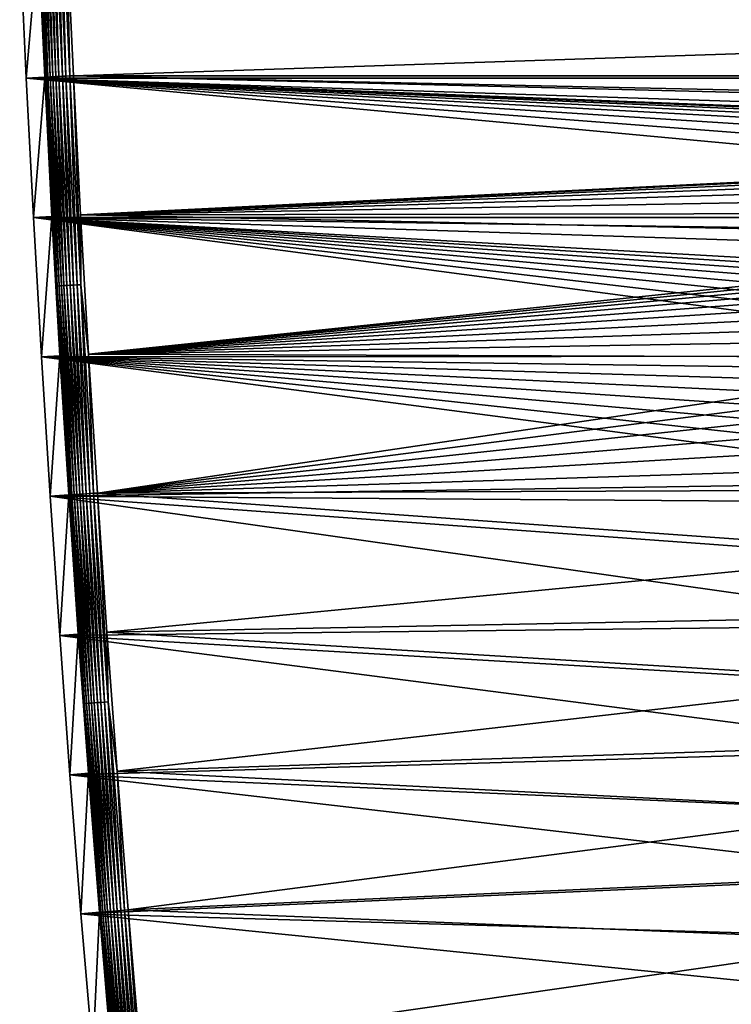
# Model space of a CAD drawing. Extents: x -320 to 320, y -695 to 695.
# Tile 24 of 169: x -317 to -212, y -323 to -177. Entities that reach past the tile are written whole.
import ezdxf

# ---------------------------------------------------------------- set-up
doc = ezdxf.new("R2010")
doc.units = 0
doc.header["$LTSCALE"] = 50.062222
for name, color, linetype in [('1', 7, 'CONTINUOUS'), ('2', 7, 'CONTINUOUS'), ('3', 7, 'CONTINUOUS'), ('69', 7, 'CONTINUOUS')]:
    doc.layers.add(name, color=color, linetype=linetype)

msp = doc.modelspace()

# ---------------------------------------------------------------- linework, layer by layer
at = {"layer": '1', "color": 7, "linetype": 'CONTINUOUS'}
for points in [[(-315.85, -185.78), (-316.81, -165.15), (315.85, -185.78), (-315.85, -185.78)], [(315.85, -185.78), (-316.81, -165.15), (316.81, -165.15), (315.85, -185.78)], [(-314.78, -206.4), (-315.85, -185.78), (-93.94, -206.39), (-314.78, -206.4)], [(314.78, -206.4), (-315.85, -185.78), (315.85, -185.78), (314.78, -206.4)], [(-315.85, -185.78), (314.78, -206.4), (15.73, -198.68), (-315.85, -185.78)], [(-93.94, -206.39), (-315.85, -185.78), (-78.4, -203.97), (-93.94, -206.39)], [(-78.4, -203.97), (-315.85, -185.78), (-62.79, -201.99), (-78.4, -203.97)], [(-62.79, -201.99), (-315.85, -185.78), (-47.14, -200.45), (-62.79, -201.99)], [(-47.14, -200.45), (-315.85, -185.78), (-31.45, -199.34), (-47.14, -200.45)], [(-31.45, -199.34), (-315.85, -185.78), (-15.73, -198.68), (-31.45, -199.34)], [(-15.73, -198.68), (-315.85, -185.78), (0, -198.46), (-15.73, -198.68)], [(0, -198.46), (-315.85, -185.78), (15.73, -198.68), (0, -198.46)], [(-109.41, -209.24), (-314.78, -206.4), (-93.94, -206.39), (-109.41, -209.24)], [(-313.6, -227.01), (-314.78, -206.4), (-159.77, -226.9), (-313.6, -227.01)], [(-159.77, -226.9), (-314.78, -206.4), (-157.31, -224.81), (-159.77, -226.9)], [(-157.31, -224.81), (-314.78, -206.4), (-154.71, -222.89), (-157.31, -224.81)], [(-154.71, -222.89), (-314.78, -206.4), (-151.99, -221.16), (-154.71, -222.89)], [(-151.99, -221.16), (-314.78, -206.4), (-149.15, -219.63), (-151.99, -221.16)], [(-149.15, -219.63), (-314.78, -206.4), (-146.21, -218.29), (-149.15, -219.63)], [(-146.21, -218.29), (-314.78, -206.4), (-143.18, -217.16), (-146.21, -218.29)], [(-143.18, -217.16), (-314.78, -206.4), (-140.08, -216.25), (-143.18, -217.16)], [(-140.08, -216.25), (-314.78, -206.4), (-124.8, -212.53), (-140.08, -216.25)], [(-124.8, -212.53), (-314.78, -206.4), (-109.41, -209.24), (-124.8, -212.53)], [(-162.09, -229.15), (-313.6, -227.01), (-159.77, -226.9), (-162.09, -229.15)], [(-312.3, -247.62), (-313.6, -227.01), (-172.21, -245.51), (-312.3, -247.62)], [(-172.21, -245.51), (-313.6, -227.01), (-171.01, -242.52), (-172.21, -245.51)], [(-171.01, -242.52), (-313.6, -227.01), (-169.61, -239.61), (-171.01, -242.52)], [(-169.61, -239.61), (-313.6, -227.01), (-168, -236.8), (-169.61, -239.61)], [(-168, -236.8), (-313.6, -227.01), (-166.21, -234.12), (-168, -236.8)], [(-166.21, -234.12), (-313.6, -227.01), (-164.23, -231.56), (-166.21, -234.12)], [(-164.23, -231.56), (-313.6, -227.01), (-162.09, -229.15), (-164.23, -231.56)], [(-173.2, -248.59), (-312.3, -247.62), (-172.21, -245.51), (-173.2, -248.59)], [(-310.89, -268.22), (-312.3, -247.62), (-177.44, -266.71), (-310.89, -268.22)], [(-177.44, -266.71), (-312.3, -247.62), (-175.53, -257.6), (-177.44, -266.71)], [(-175.53, -257.6), (-312.3, -247.62), (-173.2, -248.59), (-175.53, -257.6)], [(-178.94, -275.9), (-310.89, -268.22), (-177.44, -266.71), (-178.94, -275.9)], [(-309.37, -288.82), (-310.89, -268.22), (-180.01, -285.15), (-309.37, -288.82)], [(-180.01, -285.15), (-310.89, -268.22), (-178.94, -275.9), (-180.01, -285.15)], [(-180.65, -294.44), (-309.37, -288.82), (-180.01, -285.15), (-180.65, -294.44)], [(-307.74, -309.4), (-309.37, -288.82), (-180.86, -303.75), (-307.74, -309.4)], [(-180.86, -303.75), (-309.37, -288.82), (-180.65, -294.44), (-180.86, -303.75)], [(-180.65, -313.05), (-307.74, -309.4), (-180.86, -303.75), (-180.65, -313.05)], [(-305.99, -329.98), (-307.74, -309.4), (-180.01, -322.34), (-305.99, -329.98)], [(-180.01, -322.34), (-307.74, -309.4), (-180.65, -313.05), (-180.01, -322.34)], [(-178.94, -331.59), (-305.99, -329.98), (-180.01, -322.34), (-178.94, -331.59)]]:
    msp.add_3dface(points, dxfattribs=at)
at = {"layer": '2', "color": 7, "linetype": 'CONTINUOUS'}
for points in [[(-308.86, -185.43, 11), (309.82, -164.84, 11), (-309.82, -164.84, 11), (-308.86, -185.43, 11)], [(308.86, -185.43, 11), (309.82, -164.84, 11), (-308.86, -185.43, 11), (308.86, -185.43, 11)], [(308.86, -185.43, 11), (-308.86, -185.43, 11), (-15.93, -191.69, 11), (308.86, -185.43, 11)], [(-308.86, -185.43, 11), (-307.79, -206.02, 11), (-31.84, -192.36, 11), (-308.86, -185.43, 11)], [(-15.93, -191.69, 11), (-308.86, -185.43, 11), (-31.84, -192.36, 11), (-15.93, -191.69, 11)], [(-31.84, -192.36, 11), (-307.79, -206.02, 11), (-47.73, -193.47, 11), (-31.84, -192.36, 11)], [(-47.73, -193.47, 11), (-307.79, -206.02, 11), (-63.58, -195.04, 11), (-47.73, -193.47, 11)], [(-63.58, -195.04, 11), (-307.79, -206.02, 11), (-79.38, -197.04, 11), (-63.58, -195.04, 11)], [(-79.38, -197.04, 11), (-307.79, -206.02, 11), (-95.12, -199.49, 11), (-79.38, -197.04, 11)], [(-95.12, -199.49, 11), (-307.79, -206.02, 11), (-110.78, -202.38, 11), (-95.12, -199.49, 11)], [(-110.78, -202.38, 11), (-307.79, -206.02, 11), (-126.36, -205.71, 11), (-110.78, -202.38, 11)], [(-126.36, -205.71, 11), (-307.79, -206.02, 11), (-141.83, -209.47, 11), (-126.36, -205.71, 11)], [(-307.79, -206.02, 11), (-306.61, -226.59, 11), (-141.83, -209.47, 11), (-307.79, -206.02, 11)], [(-141.83, -209.47, 11), (-306.61, -226.59, 11), (-145.39, -210.53, 11), (-141.83, -209.47, 11)], [(-145.39, -210.53, 11), (-306.61, -226.59, 11), (-148.88, -211.82, 11), (-145.39, -210.53, 11)], [(-148.88, -211.82, 11), (-306.61, -226.59, 11), (-152.26, -213.36, 11), (-148.88, -211.82, 11)], [(-152.26, -213.36, 11), (-306.61, -226.59, 11), (-155.53, -215.13, 11), (-152.26, -213.36, 11)], [(-155.53, -215.13, 11), (-306.61, -226.59, 11), (-158.66, -217.12, 11), (-155.53, -215.13, 11)], [(-158.66, -217.12, 11), (-306.61, -226.59, 11), (-161.66, -219.32, 11), (-158.66, -217.12, 11)], [(-161.66, -219.32, 11), (-306.61, -226.59, 11), (-164.49, -221.72, 11), (-161.66, -219.32, 11)], [(-164.49, -221.72, 11), (-306.61, -226.59, 11), (-167.15, -224.32, 11), (-164.49, -221.72, 11)], [(-167.15, -224.32, 11), (-306.61, -226.59, 11), (-169.62, -227.09, 11), (-167.15, -224.32, 11)], [(-306.61, -226.59, 11), (-305.32, -247.16, 11), (-169.62, -227.09, 11), (-306.61, -226.59, 11)], [(-169.62, -227.09, 11), (-305.32, -247.16, 11), (-171.89, -230.03, 11), (-169.62, -227.09, 11)], [(-171.89, -230.03, 11), (-305.32, -247.16, 11), (-173.95, -233.12, 11), (-171.89, -230.03, 11)], [(-173.95, -233.12, 11), (-305.32, -247.16, 11), (-175.8, -236.35, 11), (-173.95, -233.12, 11)], [(-175.8, -236.35, 11), (-305.32, -247.16, 11), (-177.41, -239.69, 11), (-175.8, -236.35, 11)], [(-177.41, -239.69, 11), (-305.32, -247.16, 11), (-178.79, -243.14, 11), (-177.41, -239.69, 11)], [(-178.79, -243.14, 11), (-305.32, -247.16, 11), (-179.93, -246.68, 11), (-178.79, -243.14, 11)], [(-179.93, -246.68, 11), (-305.32, -247.16, 11), (-182.34, -256, 11), (-179.93, -246.68, 11)], [(-305.32, -247.16, 11), (-303.91, -267.73, 11), (-182.34, -256, 11), (-305.32, -247.16, 11)], [(-182.34, -256, 11), (-303.91, -267.73, 11), (-184.32, -265.43, 11), (-182.34, -256, 11)], [(-184.32, -265.43, 11), (-303.91, -267.73, 11), (-185.87, -274.94, 11), (-184.32, -265.43, 11)], [(-303.91, -267.73, 11), (-302.39, -288.28, 11), (-185.87, -274.94, 11), (-303.91, -267.73, 11)], [(-185.87, -274.94, 11), (-302.39, -288.28, 11), (-186.98, -284.51, 11), (-185.87, -274.94, 11)], [(-186.98, -284.51, 11), (-302.39, -288.28, 11), (-187.64, -294.12, 11), (-186.98, -284.51, 11)], [(-302.39, -288.28, 11), (-300.76, -308.83, 11), (-187.64, -294.12, 11), (-302.39, -288.28, 11)], [(-187.64, -294.12, 11), (-300.76, -308.83, 11), (-187.86, -303.75, 11), (-187.64, -294.12, 11)], [(-187.86, -303.75, 11), (-300.76, -308.83, 11), (-187.64, -313.37, 11), (-187.86, -303.75, 11)], [(-300.76, -308.83, 11), (-299.02, -329.37, 11), (-187.64, -313.37, 11), (-300.76, -308.83, 11)], [(-187.64, -313.37, 11), (-299.02, -329.37, 11), (-186.98, -322.98, 11), (-187.64, -313.37, 11)]]:
    msp.add_3dface(points, dxfattribs=at)
at = {"layer": '3', "color": 7, "linetype": 'CONTINUOUS'}
for points in [[(-316.81, -165.15), (-315.85, -185.78), (-314.07, -165.03, 7.97), (-316.81, -165.15)], [(-314.07, -165.03, 7.97), (-315.85, -185.78), (-313.11, -185.64, 7.97), (-314.07, -165.03, 7.97)], [(-315.85, -185.78), (-314.78, -206.4), (-313.11, -185.64, 7.97), (-315.85, -185.78)], [(-313.11, -185.64, 7.97), (-314.78, -206.4), (-312.04, -206.25, 7.97), (-313.11, -185.64, 7.97)], [(-314.78, -206.4), (-313.6, -227.01), (-312.04, -206.25, 7.97), (-314.78, -206.4)], [(-312.04, -206.25, 7.97), (-313.6, -227.01), (-310.86, -226.85, 7.97), (-312.04, -206.25, 7.97)], [(-313.6, -227.01), (-312.3, -247.62), (-310.86, -226.85, 7.97), (-313.6, -227.01)], [(-310.86, -226.85, 7.97), (-312.3, -247.62), (-309.56, -247.44, 7.97), (-310.86, -226.85, 7.97)], [(-312.3, -247.62), (-310.89, -268.22), (-309.56, -247.44, 7.97), (-312.3, -247.62)], [(-309.56, -247.44, 7.97), (-310.89, -268.22), (-308.16, -268.03, 7.97), (-309.56, -247.44, 7.97)], [(-310.89, -268.22), (-309.37, -288.82), (-308.16, -268.03, 7.97), (-310.89, -268.22)], [(-308.16, -268.03, 7.97), (-309.37, -288.82), (-306.64, -288.61, 7.97), (-308.16, -268.03, 7.97)], [(-309.37, -288.82), (-307.74, -309.4), (-306.64, -288.61, 7.97), (-309.37, -288.82)], [(-306.64, -288.61, 7.97), (-307.74, -309.4), (-305, -309.18, 7.97), (-306.64, -288.61, 7.97)], [(-307.74, -309.4), (-305.99, -329.98), (-305, -309.18, 7.97), (-307.74, -309.4)], [(-305, -309.18, 7.97), (-305.99, -329.98), (-303.26, -329.74, 7.97), (-305, -309.18, 7.97)]]:
    msp.add_3dface(points, dxfattribs=at)
at = {"layer": '69', "color": 7, "linetype": 'CONTINUOUS'}
for points in [[(-312.9, -185.63, 8.48), (-314.01, -154.7, 8.96), (-314.29, -154.71, 8.48), (-312.9, -185.63, 8.48)], [(-314.07, -165.03, 7.97), (-313.11, -185.64, 7.97), (-314.29, -154.71, 8.48), (-314.07, -165.03, 7.97)], [(-313.11, -185.64, 7.97), (-312.9, -185.63, 8.48), (-314.29, -154.71, 8.48), (-313.11, -185.64, 7.97)], [(-312.62, -185.62, 8.96), (-313.68, -154.69, 9.41), (-314.01, -154.7, 8.96), (-312.62, -185.62, 8.96)], [(-312.62, -185.62, 8.96), (-314.01, -154.7, 8.96), (-312.9, -185.63, 8.48), (-312.62, -185.62, 8.96)], [(-312.29, -185.6, 9.41), (-313.29, -154.67, 9.81), (-313.68, -154.69, 9.41), (-312.29, -185.6, 9.41)], [(-312.29, -185.6, 9.41), (-313.68, -154.69, 9.41), (-312.62, -185.62, 8.96), (-312.29, -185.6, 9.41)], [(-311.9, -185.58, 9.81), (-312.86, -154.65, 10.16), (-313.29, -154.67, 9.81), (-311.9, -185.58, 9.81)], [(-311.9, -185.58, 9.81), (-313.29, -154.67, 9.81), (-312.29, -185.6, 9.41), (-311.9, -185.58, 9.81)], [(-311.47, -185.56, 10.16), (-312.39, -154.63, 10.46), (-312.86, -154.65, 10.16), (-311.47, -185.56, 10.16)], [(-311.47, -185.56, 10.16), (-312.86, -154.65, 10.16), (-311.9, -185.58, 9.81), (-311.47, -185.56, 10.16)], [(-311, -185.54, 10.46), (-311.88, -154.61, 10.69), (-312.39, -154.63, 10.46), (-311, -185.54, 10.46)], [(-311, -185.54, 10.46), (-312.39, -154.63, 10.46), (-311.47, -185.56, 10.16), (-311, -185.54, 10.46)], [(-310.49, -185.51, 10.69), (-311.35, -154.59, 10.86), (-311.88, -154.61, 10.69), (-310.49, -185.51, 10.69)], [(-310.49, -185.51, 10.69), (-311.88, -154.61, 10.69), (-311, -185.54, 10.46), (-310.49, -185.51, 10.69)], [(-309.96, -185.49, 10.86), (-310.8, -154.57, 10.97), (-311.35, -154.59, 10.86), (-309.96, -185.49, 10.86)], [(-309.96, -185.49, 10.86), (-311.35, -154.59, 10.86), (-310.49, -185.51, 10.69), (-309.96, -185.49, 10.86)], [(-309.41, -185.46, 10.97), (-309.82, -164.84, 11), (-310.8, -154.57, 10.97), (-309.41, -185.46, 10.97)], [(-309.41, -185.46, 10.97), (-310.8, -154.57, 10.97), (-309.96, -185.49, 10.86), (-309.41, -185.46, 10.97)], [(-308.86, -185.43, 11), (-309.82, -164.84, 11), (-309.41, -185.46, 10.97), (-308.86, -185.43, 11)], [(-313.11, -185.64, 7.97), (-312.04, -206.25, 7.97), (-312.9, -185.63, 8.48), (-313.11, -185.64, 7.97)], [(-311.25, -216.54, 8.48), (-312.62, -185.62, 8.96), (-312.9, -185.63, 8.48), (-311.25, -216.54, 8.48)], [(-312.04, -206.25, 7.97), (-311.25, -216.54, 8.48), (-312.9, -185.63, 8.48), (-312.04, -206.25, 7.97)], [(-310.97, -216.52, 8.96), (-312.29, -185.6, 9.41), (-312.62, -185.62, 8.96), (-310.97, -216.52, 8.96)], [(-310.97, -216.52, 8.96), (-312.62, -185.62, 8.96), (-311.25, -216.54, 8.48), (-310.97, -216.52, 8.96)], [(-310.64, -216.5, 9.41), (-311.9, -185.58, 9.81), (-312.29, -185.6, 9.41), (-310.64, -216.5, 9.41)], [(-310.64, -216.5, 9.41), (-312.29, -185.6, 9.41), (-310.97, -216.52, 8.96), (-310.64, -216.5, 9.41)], [(-310.26, -216.48, 9.81), (-311.47, -185.56, 10.16), (-311.9, -185.58, 9.81), (-310.26, -216.48, 9.81)], [(-310.26, -216.48, 9.81), (-311.9, -185.58, 9.81), (-310.64, -216.5, 9.41), (-310.26, -216.48, 9.81)], [(-309.82, -216.45, 10.16), (-311, -185.54, 10.46), (-311.47, -185.56, 10.16), (-309.82, -216.45, 10.16)], [(-309.82, -216.45, 10.16), (-311.47, -185.56, 10.16), (-310.26, -216.48, 9.81), (-309.82, -216.45, 10.16)], [(-309.35, -216.43, 10.46), (-310.49, -185.51, 10.69), (-311, -185.54, 10.46), (-309.35, -216.43, 10.46)], [(-309.35, -216.43, 10.46), (-311, -185.54, 10.46), (-309.82, -216.45, 10.16), (-309.35, -216.43, 10.46)], [(-308.84, -216.4, 10.69), (-309.96, -185.49, 10.86), (-310.49, -185.51, 10.69), (-308.84, -216.4, 10.69)], [(-308.84, -216.4, 10.69), (-310.49, -185.51, 10.69), (-309.35, -216.43, 10.46), (-308.84, -216.4, 10.69)], [(-308.31, -216.37, 10.86), (-309.41, -185.46, 10.97), (-309.96, -185.49, 10.86), (-308.31, -216.37, 10.86)], [(-308.31, -216.37, 10.86), (-309.96, -185.49, 10.86), (-308.84, -216.4, 10.69), (-308.31, -216.37, 10.86)], [(-307.77, -216.34, 10.97), (-308.86, -185.43, 11), (-309.41, -185.46, 10.97), (-307.77, -216.34, 10.97)], [(-307.77, -216.34, 10.97), (-309.41, -185.46, 10.97), (-308.31, -216.37, 10.86), (-307.77, -216.34, 10.97)], [(-307.79, -206.02, 11), (-308.86, -185.43, 11), (-307.77, -216.34, 10.97), (-307.79, -206.02, 11)], [(-312.04, -206.25, 7.97), (-310.86, -226.85, 7.97), (-311.25, -216.54, 8.48), (-312.04, -206.25, 7.97)], [(-306.61, -226.59, 11), (-307.79, -206.02, 11), (-307.77, -216.34, 10.97), (-306.61, -226.59, 11)], [(-309.35, -247.43, 8.48), (-310.97, -216.52, 8.96), (-311.25, -216.54, 8.48), (-309.35, -247.43, 8.48)], [(-310.86, -226.85, 7.97), (-309.56, -247.44, 7.97), (-311.25, -216.54, 8.48), (-310.86, -226.85, 7.97)], [(-309.56, -247.44, 7.97), (-309.35, -247.43, 8.48), (-311.25, -216.54, 8.48), (-309.56, -247.44, 7.97)], [(-309.07, -247.41, 8.96), (-310.64, -216.5, 9.41), (-310.97, -216.52, 8.96), (-309.07, -247.41, 8.96)], [(-309.07, -247.41, 8.96), (-310.97, -216.52, 8.96), (-309.35, -247.43, 8.48), (-309.07, -247.41, 8.96)], [(-308.74, -247.39, 9.41), (-310.26, -216.48, 9.81), (-310.64, -216.5, 9.41), (-308.74, -247.39, 9.41)], [(-308.74, -247.39, 9.41), (-310.64, -216.5, 9.41), (-309.07, -247.41, 8.96), (-308.74, -247.39, 9.41)], [(-308.36, -247.36, 9.81), (-309.82, -216.45, 10.16), (-310.26, -216.48, 9.81), (-308.36, -247.36, 9.81)], [(-308.36, -247.36, 9.81), (-310.26, -216.48, 9.81), (-308.74, -247.39, 9.41), (-308.36, -247.36, 9.81)], [(-307.92, -247.34, 10.16), (-309.35, -216.43, 10.46), (-309.82, -216.45, 10.16), (-307.92, -247.34, 10.16)], [(-307.92, -247.34, 10.16), (-309.82, -216.45, 10.16), (-308.36, -247.36, 9.81), (-307.92, -247.34, 10.16)], [(-307.45, -247.3, 10.46), (-308.84, -216.4, 10.69), (-309.35, -216.43, 10.46), (-307.45, -247.3, 10.46)], [(-307.45, -247.3, 10.46), (-309.35, -216.43, 10.46), (-307.92, -247.34, 10.16), (-307.45, -247.3, 10.46)], [(-306.95, -247.27, 10.69), (-308.31, -216.37, 10.86), (-308.84, -216.4, 10.69), (-306.95, -247.27, 10.69)], [(-306.95, -247.27, 10.69), (-308.84, -216.4, 10.69), (-307.45, -247.3, 10.46), (-306.95, -247.27, 10.69)], [(-306.42, -247.24, 10.86), (-307.77, -216.34, 10.97), (-308.31, -216.37, 10.86), (-306.42, -247.24, 10.86)], [(-306.42, -247.24, 10.86), (-308.31, -216.37, 10.86), (-306.95, -247.27, 10.69), (-306.42, -247.24, 10.86)], [(-305.87, -247.2, 10.97), (-306.61, -226.59, 11), (-307.77, -216.34, 10.97), (-305.87, -247.2, 10.97)], [(-305.87, -247.2, 10.97), (-307.77, -216.34, 10.97), (-306.42, -247.24, 10.86), (-305.87, -247.2, 10.97)], [(-305.32, -247.16, 11), (-306.61, -226.59, 11), (-305.87, -247.2, 10.97), (-305.32, -247.16, 11)], [(-309.56, -247.44, 7.97), (-308.16, -268.03, 7.97), (-309.35, -247.43, 8.48), (-309.56, -247.44, 7.97)], [(-307.2, -278.3, 8.48), (-309.07, -247.41, 8.96), (-309.35, -247.43, 8.48), (-307.2, -278.3, 8.48)], [(-308.16, -268.03, 7.97), (-307.2, -278.3, 8.48), (-309.35, -247.43, 8.48), (-308.16, -268.03, 7.97)], [(-306.92, -278.28, 8.96), (-308.74, -247.39, 9.41), (-309.07, -247.41, 8.96), (-306.92, -278.28, 8.96)], [(-306.92, -278.28, 8.96), (-309.07, -247.41, 8.96), (-307.2, -278.3, 8.48), (-306.92, -278.28, 8.96)], [(-306.59, -278.26, 9.41), (-308.36, -247.36, 9.81), (-308.74, -247.39, 9.41), (-306.59, -278.26, 9.41)], [(-306.59, -278.26, 9.41), (-308.74, -247.39, 9.41), (-306.92, -278.28, 8.96), (-306.59, -278.26, 9.41)], [(-306.2, -278.23, 9.81), (-307.92, -247.34, 10.16), (-308.36, -247.36, 9.81), (-306.2, -278.23, 9.81)], [(-306.2, -278.23, 9.81), (-308.36, -247.36, 9.81), (-306.59, -278.26, 9.41), (-306.2, -278.23, 9.81)], [(-305.77, -278.2, 10.16), (-307.45, -247.3, 10.46), (-307.92, -247.34, 10.16), (-305.77, -278.2, 10.16)], [(-305.77, -278.2, 10.16), (-307.92, -247.34, 10.16), (-306.2, -278.23, 9.81), (-305.77, -278.2, 10.16)], [(-305.3, -278.16, 10.46), (-306.95, -247.27, 10.69), (-307.45, -247.3, 10.46), (-305.3, -278.16, 10.46)], [(-305.3, -278.16, 10.46), (-307.45, -247.3, 10.46), (-305.77, -278.2, 10.16), (-305.3, -278.16, 10.46)], [(-304.79, -278.13, 10.69), (-306.42, -247.24, 10.86), (-306.95, -247.27, 10.69), (-304.79, -278.13, 10.69)], [(-304.79, -278.13, 10.69), (-306.95, -247.27, 10.69), (-305.3, -278.16, 10.46), (-304.79, -278.13, 10.69)], [(-304.26, -278.09, 10.86), (-305.87, -247.2, 10.97), (-306.42, -247.24, 10.86), (-304.26, -278.09, 10.86)], [(-304.26, -278.09, 10.86), (-306.42, -247.24, 10.86), (-304.79, -278.13, 10.69), (-304.26, -278.09, 10.86)], [(-303.72, -278.05, 10.97), (-305.32, -247.16, 11), (-305.87, -247.2, 10.97), (-303.72, -278.05, 10.97)], [(-303.72, -278.05, 10.97), (-305.87, -247.2, 10.97), (-304.26, -278.09, 10.86), (-303.72, -278.05, 10.97)], [(-303.91, -267.73, 11), (-305.32, -247.16, 11), (-303.72, -278.05, 10.97), (-303.91, -267.73, 11)], [(-302.39, -288.28, 11), (-303.91, -267.73, 11), (-303.72, -278.05, 10.97), (-302.39, -288.28, 11)], [(-308.16, -268.03, 7.97), (-306.64, -288.61, 7.97), (-307.2, -278.3, 8.48), (-308.16, -268.03, 7.97)], [(-303.37, -309.04, 10.16), (-305.3, -278.16, 10.46), (-305.77, -278.2, 10.16), (-303.37, -309.04, 10.16)], [(-302.89, -309.01, 10.46), (-304.79, -278.13, 10.69), (-305.3, -278.16, 10.46), (-302.89, -309.01, 10.46)], [(-302.89, -309.01, 10.46), (-305.3, -278.16, 10.46), (-303.37, -309.04, 10.16), (-302.89, -309.01, 10.46)], [(-302.39, -308.96, 10.69), (-304.26, -278.09, 10.86), (-304.79, -278.13, 10.69), (-302.39, -308.96, 10.69)], [(-302.39, -308.96, 10.69), (-304.79, -278.13, 10.69), (-302.89, -309.01, 10.46), (-302.39, -308.96, 10.69)], [(-301.86, -308.92, 10.86), (-303.72, -278.05, 10.97), (-304.26, -278.09, 10.86), (-301.86, -308.92, 10.86)], [(-301.86, -308.92, 10.86), (-304.26, -278.09, 10.86), (-302.39, -308.96, 10.69), (-301.86, -308.92, 10.86)], [(-301.31, -308.88, 10.97), (-302.39, -288.28, 11), (-303.72, -278.05, 10.97), (-301.31, -308.88, 10.97)], [(-301.31, -308.88, 10.97), (-303.72, -278.05, 10.97), (-301.86, -308.92, 10.86), (-301.31, -308.88, 10.97)], [(-304.79, -309.16, 8.48), (-306.92, -278.28, 8.96), (-307.2, -278.3, 8.48), (-304.79, -309.16, 8.48)], [(-306.64, -288.61, 7.97), (-305, -309.18, 7.97), (-307.2, -278.3, 8.48), (-306.64, -288.61, 7.97)], [(-305, -309.18, 7.97), (-304.79, -309.16, 8.48), (-307.2, -278.3, 8.48), (-305, -309.18, 7.97)], [(-304.52, -309.14, 8.96), (-306.59, -278.26, 9.41), (-306.92, -278.28, 8.96), (-304.52, -309.14, 8.96)], [(-304.52, -309.14, 8.96), (-306.92, -278.28, 8.96), (-304.79, -309.16, 8.48), (-304.52, -309.14, 8.96)], [(-304.18, -309.11, 9.41), (-306.2, -278.23, 9.81), (-306.59, -278.26, 9.41), (-304.18, -309.11, 9.41)], [(-304.18, -309.11, 9.41), (-306.59, -278.26, 9.41), (-304.52, -309.14, 8.96), (-304.18, -309.11, 9.41)], [(-303.8, -309.08, 9.81), (-305.77, -278.2, 10.16), (-306.2, -278.23, 9.81), (-303.8, -309.08, 9.81)], [(-303.8, -309.08, 9.81), (-306.2, -278.23, 9.81), (-304.18, -309.11, 9.41), (-303.8, -309.08, 9.81)], [(-303.37, -309.04, 10.16), (-305.77, -278.2, 10.16), (-303.8, -309.08, 9.81), (-303.37, -309.04, 10.16)], [(-300.76, -308.83, 11), (-302.39, -288.28, 11), (-301.31, -308.88, 10.97), (-300.76, -308.83, 11)], [(-305, -309.18, 7.97), (-303.26, -329.74, 7.97), (-304.79, -309.16, 8.48), (-305, -309.18, 7.97)], [(-302.13, -340, 8.48), (-304.52, -309.14, 8.96), (-304.79, -309.16, 8.48), (-302.13, -340, 8.48)], [(-303.26, -329.74, 7.97), (-302.13, -340, 8.48), (-304.79, -309.16, 8.48), (-303.26, -329.74, 7.97)], [(-301.86, -339.97, 8.96), (-304.18, -309.11, 9.41), (-304.52, -309.14, 8.96), (-301.86, -339.97, 8.96)], [(-301.86, -339.97, 8.96), (-304.52, -309.14, 8.96), (-302.13, -340, 8.48), (-301.86, -339.97, 8.96)], [(-301.53, -339.94, 9.41), (-303.8, -309.08, 9.81), (-304.18, -309.11, 9.41), (-301.53, -339.94, 9.41)], [(-301.53, -339.94, 9.41), (-304.18, -309.11, 9.41), (-301.86, -339.97, 8.96), (-301.53, -339.94, 9.41)], [(-301.14, -339.91, 9.81), (-303.37, -309.04, 10.16), (-303.8, -309.08, 9.81), (-301.14, -339.91, 9.81)], [(-301.14, -339.91, 9.81), (-303.8, -309.08, 9.81), (-301.53, -339.94, 9.41), (-301.14, -339.91, 9.81)], [(-300.71, -339.87, 10.16), (-302.89, -309.01, 10.46), (-303.37, -309.04, 10.16), (-300.71, -339.87, 10.16)], [(-300.71, -339.87, 10.16), (-303.37, -309.04, 10.16), (-301.14, -339.91, 9.81), (-300.71, -339.87, 10.16)], [(-300.24, -339.83, 10.46), (-302.39, -308.96, 10.69), (-302.89, -309.01, 10.46), (-300.24, -339.83, 10.46)], [(-300.24, -339.83, 10.46), (-302.89, -309.01, 10.46), (-300.71, -339.87, 10.16), (-300.24, -339.83, 10.46)], [(-299.73, -339.78, 10.69), (-301.86, -308.92, 10.86), (-302.39, -308.96, 10.69), (-299.73, -339.78, 10.69)], [(-299.73, -339.78, 10.69), (-302.39, -308.96, 10.69), (-300.24, -339.83, 10.46), (-299.73, -339.78, 10.69)], [(-299.2, -339.73, 10.86), (-301.31, -308.88, 10.97), (-301.86, -308.92, 10.86), (-299.2, -339.73, 10.86)], [(-299.2, -339.73, 10.86), (-301.86, -308.92, 10.86), (-299.73, -339.78, 10.69), (-299.2, -339.73, 10.86)], [(-298.66, -339.68, 10.97), (-300.76, -308.83, 11), (-301.31, -308.88, 10.97), (-298.66, -339.68, 10.97)], [(-298.66, -339.68, 10.97), (-301.31, -308.88, 10.97), (-299.2, -339.73, 10.86), (-298.66, -339.68, 10.97)], [(-299.02, -329.37, 11), (-300.76, -308.83, 11), (-298.66, -339.68, 10.97), (-299.02, -329.37, 11)]]:
    msp.add_3dface(points, dxfattribs=at)

doc.saveas('drawing.dxf')
